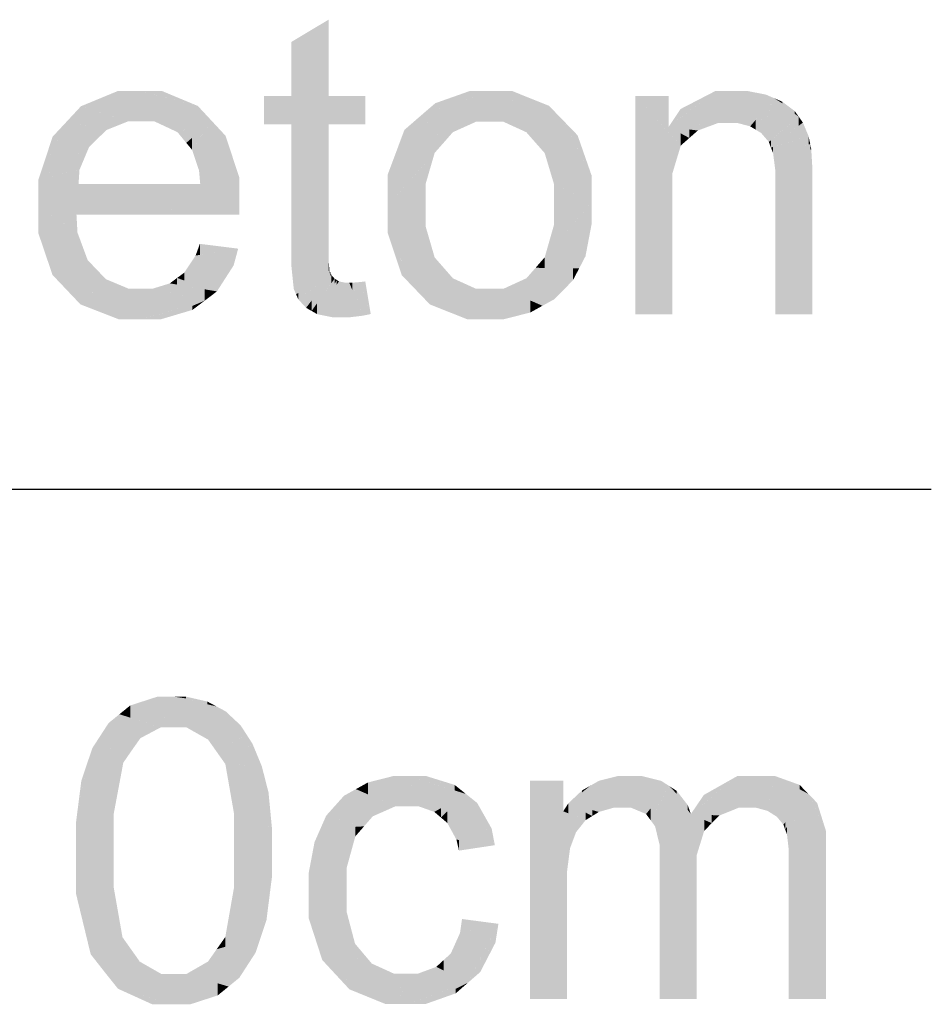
# Model space of a CAD drawing. Extents: x 64462 to 126444, y -56085 to -716.
# Tile 52 of 90: x 94880 to 95113, y -8853 to -8601. Entities that reach past the tile are written whole.
import ezdxf

# ---------------------------------------------------------------- set-up
doc = ezdxf.new("R2010")
doc.units = 0
doc.header["$LTSCALE"] = 11.25

# ---------------------------------------------------------------- blocks, each defined once
blk = doc.blocks.new('DwgObject-55396215-3381')
at = {"linetype": 'Continuous'}
for points in [[(50166.03, 18811.8), (50156.56, 18804.49), (50166.03, 18831.27)], [(50156.56, 18804.49), (50156.56, 18811.8), (50166.03, 18831.27)], [(50156.56, 18811.8), (50156.56, 18825.6), (50166.03, 18831.27)], [(50112.13, 18811.55), (50102.74, 18809.15), (50112.13, 18813.03)], [(50112.13, 18811.55), (50112.13, 18813.03), (50117.9, 18813.03)], [(50117.9, 18805.26), (50114.71, 18805.26), (50117.9, 18813.03)], [(50114.71, 18805.26), (50114.71, 18812.22), (50117.9, 18813.03)], [(50117.9, 18805.26), (50117.9, 18813.03), (50117.97, 18805.26)], [(50121.56, 18805.26), (50117.9, 18813.03), (50121.56, 18808.99)], [(50127.41, 18802.53), (50117.9, 18813.03), (50127.41, 18809.07)], [(50132.62, 18806.89), (50117.9, 18813.03), (50132.62, 18809.22)], [(50123.49, 18811.59), (50117.9, 18813.03), (50123.49, 18813.03)], [(50117.97, 18805.26), (50117.9, 18813.03), (50117.97, 18812.9)], [(50117.97, 18805.26), (50117.97, 18812.9), (50121.56, 18805.26)], [(50123.49, 18811.59), (50123.49, 18813.03), (50132.62, 18809.22)], [(50202.09, 18811.21), (50189.73, 18806.84), (50202.09, 18813.03)], [(50193.33, 18808.64), (50193.33, 18809.93), (50202.09, 18813.03)], [(50202.09, 18811.21), (50202.09, 18813.03), (50207.26, 18813.03)], [(50207.26, 18805.18), (50203.71, 18805.18), (50207.26, 18813.03)], [(50203.71, 18805.18), (50203.71, 18811.78), (50207.26, 18813.03)], [(50210.75, 18805.18), (50207.26, 18813.03), (50210.75, 18809.1)], [(50216.58, 18802.52), (50207.26, 18813.03), (50216.58, 18809.29)], [(50222.39, 18806.96), (50207.26, 18813.03), (50222.39, 18809.26)], [(50213, 18811.6), (50207.26, 18813.03), (50213, 18813.03)], [(50207.26, 18805.18), (50207.26, 18813.03), (50210.75, 18805.18)], [(50213, 18811.6), (50213, 18813.03), (50222.39, 18809.26)], [(50264.89, 18810.04), (50252.97, 18803.87), (50264.89, 18813.03)], [(50256.03, 18806.23), (50256.03, 18808.45), (50264.89, 18813.03)], [(50264.89, 18810.04), (50264.89, 18813.03), (50270.68, 18813.03)], [(50265.64, 18804.87), (50265.64, 18810.43), (50270.68, 18813.03)], [(50268.65, 18804.87), (50268.65, 18809.75), (50270.68, 18813.03)], [(50270.54, 18804.87), (50270.54, 18812.48), (50270.68, 18813.03)], [(50270.68, 18804.83), (50270.54, 18804.87), (50270.68, 18813.03)], [(50273.19, 18805.83), (50270.68, 18813.03), (50273.19, 18813.03)], [(50270.68, 18804.83), (50270.68, 18813.03), (50273.82, 18804.02)], [(50273.82, 18804.02), (50273.19, 18813.03), (50273.82, 18812.91)], [(50273.19, 18805.83), (50273.19, 18813.03), (50273.82, 18804.02)], [(50273.82, 18804.02), (50273.82, 18812.91), (50277.82, 18812.13)], [(50114.71, 18805.26), (50102.74, 18809.15), (50114.71, 18812.22)], [(50156.56, 18804.49), (50149.56, 18811.8), (50156.56, 18811.8)], [(50149.56, 18804.49), (50149.56, 18811.8), (50156.56, 18804.49)], [(50166.03, 18804.49), (50156.56, 18804.49), (50166.03, 18811.8)], [(50166.03, 18804.49), (50166.03, 18811.8), (50175.43, 18804.49)], [(50175.43, 18804.49), (50166.03, 18811.8), (50175.43, 18811.8)], [(50203.71, 18805.18), (50189.73, 18806.84), (50203.71, 18811.78)], [(50252.97, 18803.87), (50244.42, 18811.8), (50252.97, 18811.8)], [(50253.89, 18791.83), (50244.42, 18811.8), (50253.89, 18801.49)], [(50252.97, 18802.5), (50244.42, 18811.8), (50252.97, 18803.87)], [(50253.89, 18786.47), (50244.42, 18811.8), (50253.89, 18791.83)], [(50244.42, 18755.98), (50244.42, 18811.8), (50253.89, 18786.47)], [(50265.64, 18804.87), (50252.97, 18803.87), (50265.64, 18810.43)], [(50270.54, 18804.87), (50268.65, 18804.87), (50270.54, 18812.48)], [(50277.82, 18808.73), (50273.82, 18804.02), (50277.82, 18812.13)], [(50275.23, 18803.16), (50275.23, 18805.67), (50279.92, 18811.22)], [(50276.63, 18802.31), (50276.63, 18805.56), (50279.92, 18811.22)], [(50277.82, 18808.73), (50277.82, 18812.13), (50279.92, 18811.22)], [(50278.58, 18800.02), (50278.58, 18807.58), (50279.92, 18811.22)], [(50279.92, 18801.16), (50278.58, 18800.02), (50279.92, 18811.22)], [(50279.92, 18801.16), (50279.92, 18811.22), (50286.24, 18806.47)], [(50285.19, 18807.25), (50279.92, 18811.22), (50285.19, 18807.94)], [(50282.03, 18809.9), (50279.92, 18811.22), (50282.03, 18810.31)], [(50282.03, 18809.9), (50282.03, 18810.31), (50285.19, 18807.94)], [(50102.74, 18804.48), (50099.12, 18805.26), (50102.74, 18809.15)], [(50109.25, 18803.08), (50102.74, 18809.15), (50109.25, 18807.03)], [(50102.74, 18804.48), (50102.74, 18809.15), (50109.25, 18803.08)], [(50121.56, 18805.26), (50121.56, 18808.99), (50127.41, 18802.53)], [(50127.41, 18802.53), (50127.41, 18809.07), (50136.16, 18805.42)], [(50132.62, 18806.89), (50132.62, 18809.22), (50136.16, 18805.42)], [(50193.33, 18808.64), (50189.73, 18806.84), (50193.33, 18809.93)], [(50210.75, 18805.18), (50210.75, 18809.1), (50216.58, 18802.52)], [(50216.58, 18802.52), (50216.58, 18809.29), (50226.04, 18805.5)], [(50222.39, 18806.96), (50222.39, 18809.26), (50226.04, 18805.5)], [(50256.03, 18806.23), (50252.97, 18803.87), (50256.03, 18808.45)], [(50268.65, 18804.87), (50265.64, 18804.87), (50268.65, 18809.75)], [(50285.19, 18807.25), (50285.19, 18807.94), (50286.24, 18806.47)], [(50099.12, 18795.08), (50091.88, 18790.45), (50099.12, 18805.26)], [(50095.5, 18797.86), (50095.5, 18801.38), (50099.12, 18805.26)], [(50099.12, 18795.08), (50099.12, 18805.26), (50104.81, 18798.72)], [(50104.81, 18798.72), (50099.12, 18805.26), (50104.81, 18804.03)], [(50109.25, 18803.08), (50109.25, 18807.03), (50114.71, 18805.26)], [(50129.66, 18799.79), (50129.66, 18803.27), (50136.16, 18805.42)], [(50131.13, 18798.04), (50131.13, 18801.07), (50136.16, 18805.42)], [(50132.92, 18792.76), (50132.92, 18800.65), (50136.16, 18805.42)], [(50136.16, 18792.17), (50132.92, 18792.76), (50136.16, 18805.42)], [(50136.16, 18792.17), (50136.16, 18805.42), (50143.24, 18790.89)], [(50139.7, 18798.15), (50136.16, 18805.42), (50139.7, 18801.61)], [(50189.73, 18793.43), (50181.13, 18783.89), (50189.73, 18806.84)], [(50185.43, 18795.36), (50185.43, 18803.11), (50189.73, 18806.84)], [(50193.16, 18797.23), (50189.73, 18806.84), (50193.16, 18802.7)], [(50189.73, 18793.43), (50189.73, 18806.84), (50193.16, 18797.23)], [(50197.83, 18802.53), (50189.73, 18806.84), (50197.83, 18805.88)], [(50195.5, 18799.88), (50189.73, 18806.84), (50195.5, 18803.77)], [(50197.83, 18802.53), (50197.83, 18805.88), (50203.71, 18805.18)], [(50218.93, 18799.85), (50218.93, 18803.26), (50226.04, 18805.5)], [(50221.28, 18797.19), (50221.28, 18801.72), (50226.04, 18805.5)], [(50223.63, 18789.36), (50223.63, 18801.29), (50226.04, 18805.5)], [(50226.04, 18788.2), (50223.63, 18789.36), (50226.04, 18805.5)], [(50226.04, 18788.2), (50226.04, 18805.5), (50233.33, 18784.68)], [(50233.33, 18784.68), (50226.04, 18805.5), (50233.33, 18791.32)], [(50229.69, 18798.41), (50226.04, 18805.5), (50229.69, 18801.73)], [(50275.23, 18803.16), (50273.82, 18804.02), (50275.23, 18805.67)], [(50276.63, 18802.31), (50275.23, 18803.16), (50276.63, 18805.56)], [(50278.58, 18800.02), (50276.63, 18802.31), (50278.58, 18807.58)], [(50286.24, 18804.17), (50279.13, 18798.59), (50286.24, 18806.47)], [(50279.13, 18798.59), (50279.13, 18800.48), (50286.24, 18806.47)], [(50286.24, 18804.17), (50286.24, 18806.47), (50287.29, 18804.99)], [(50104.81, 18798.72), (50104.81, 18804.03), (50109.25, 18803.08)], [(50129.66, 18799.79), (50127.41, 18802.53), (50129.66, 18803.27)], [(50156.56, 18772.32), (50156.56, 18804.49), (50166.03, 18804.49)], [(50166.03, 18771.8), (50156.56, 18772.32), (50166.03, 18804.49)], [(50185.43, 18795.36), (50181.13, 18783.89), (50185.43, 18803.11)], [(50181.13, 18783.89), (50181.13, 18791.63), (50185.43, 18803.11)], [(50193.16, 18797.23), (50193.16, 18802.7), (50195.5, 18799.88)], [(50195.5, 18799.88), (50195.5, 18803.77), (50197.83, 18802.53)], [(50218.93, 18799.85), (50216.58, 18802.52), (50218.93, 18803.26)], [(50260.45, 18802.95), (50252.97, 18803.87), (50260.45, 18804.46)], [(50252.97, 18802.5), (50252.97, 18803.87), (50256.08, 18799.11)], [(50258.26, 18801.03), (50252.97, 18803.87), (50258.26, 18803.22)], [(50256.08, 18799.11), (50252.97, 18803.87), (50256.08, 18802.21)], [(50258.26, 18801.03), (50258.26, 18803.22), (50260.45, 18802.95)], [(50260.45, 18802.95), (50260.45, 18804.46), (50265.64, 18804.87)], [(50287.29, 18801.06), (50279.13, 18798.59), (50287.29, 18804.99)], [(50287.29, 18801.06), (50287.29, 18804.99), (50288.75, 18801.5)], [(50095.5, 18797.86), (50091.88, 18790.45), (50095.5, 18801.38)], [(50131.13, 18798.04), (50129.66, 18799.79), (50131.13, 18801.07)], [(50132.92, 18792.76), (50131.13, 18798.04), (50132.92, 18800.65)], [(50139.7, 18798.15), (50139.7, 18801.61), (50143.24, 18790.89)], [(50221.28, 18797.19), (50218.93, 18799.85), (50221.28, 18801.72)], [(50223.63, 18789.36), (50221.28, 18797.19), (50223.63, 18801.29)], [(50229.69, 18798.41), (50229.69, 18801.73), (50233.33, 18791.32)], [(50253.89, 18791.83), (50253.89, 18801.49), (50256.08, 18799.11)], [(50256.08, 18799.11), (50256.08, 18802.21), (50258.26, 18801.03)], [(50279.13, 18798.59), (50278.58, 18800.02), (50279.13, 18800.48)], [(50279.68, 18797.15), (50279.68, 18798.75), (50288.75, 18801.5)], [(50288.75, 18799.38), (50279.68, 18797.15), (50288.75, 18801.5)], [(50288.75, 18799.38), (50288.75, 18801.5), (50289.17, 18799.48)], [(50102.36, 18792.89), (50102.36, 18797.15), (50104.81, 18798.72)], [(50279.68, 18797.15), (50279.13, 18798.59), (50279.68, 18798.75)], [(50289.17, 18798.01), (50280.23, 18792.83), (50289.17, 18799.48)], [(50280.23, 18792.83), (50280.23, 18797.29), (50289.17, 18799.48)], [(50289.43, 18793.55), (50280.23, 18792.83), (50289.43, 18798.16)], [(50289.17, 18798.01), (50289.17, 18799.48), (50289.43, 18798.16)], [(50289.43, 18793.55), (50289.43, 18798.16), (50289.7, 18793.57)], [(50102.36, 18792.89), (50091.88, 18790.45), (50102.36, 18797.15)], [(50190.83, 18789.23), (50190.83, 18794.64), (50193.16, 18797.23)], [(50280.23, 18792.83), (50279.68, 18797.15), (50280.23, 18797.29)], [(50102.12, 18789.24), (50091.88, 18790.45), (50102.12, 18792.83)], [(50102.12, 18789.24), (50102.12, 18792.83), (50102.36, 18792.89)], [(50133.23, 18789.24), (50132.92, 18792.76), (50133.23, 18792.7)], [(50133.23, 18789.24), (50133.23, 18792.7), (50143.24, 18790.89)], [(50190.83, 18789.23), (50181.13, 18783.89), (50190.83, 18794.64)], [(50289.7, 18790.28), (50280.23, 18789.94), (50289.7, 18793.57)], [(50280.23, 18789.94), (50280.23, 18792.83), (50289.7, 18793.57)], [(50091.88, 18783.42), (50091.88, 18790.45), (50102.12, 18789.24)], [(50143.24, 18783.98), (50133.23, 18789.24), (50143.24, 18790.89)], [(50280.23, 18755.98), (50280.23, 18789.94), (50289.7, 18790.28)], [(50289.7, 18755.98), (50280.23, 18755.98), (50289.7, 18790.28)], [(50102.12, 18783.53), (50091.88, 18783.42), (50102.12, 18789.24)], [(50133.23, 18785.26), (50102.12, 18789.24), (50133.23, 18789.24)], [(50102.12, 18783.53), (50102.12, 18789.24), (50143.24, 18783.98)], [(50133.23, 18785.26), (50133.23, 18789.24), (50143.24, 18783.98)], [(50190.83, 18783.88), (50181.13, 18783.89), (50190.83, 18789.23)], [(50223.63, 18784.19), (50223.63, 18789.36), (50233.33, 18784.68)], [(50253.89, 18755.98), (50244.42, 18755.98), (50253.89, 18786.47)], [(50143.24, 18783.56), (50091.88, 18783.42), (50143.24, 18783.98)], [(50143.22, 18782.3), (50091.88, 18783.42), (50143.22, 18783.56)], [(50101.59, 18781.46), (50091.88, 18783.42), (50101.59, 18783.05)], [(50143.19, 18781.46), (50091.88, 18783.42), (50143.19, 18782.3)], [(50101.59, 18777.04), (50091.88, 18783.42), (50101.59, 18781.46)], [(50099.04, 18762.28), (50091.88, 18783.42), (50099.04, 18778.71)], [(50091.88, 18776.62), (50091.88, 18783.42), (50099.04, 18762.28)], [(50101.59, 18781.46), (50101.59, 18783.05), (50143.19, 18781.46)], [(50143.22, 18782.3), (50143.22, 18783.56), (50143.24, 18783.56)], [(50190.83, 18778.52), (50181.13, 18783.89), (50190.83, 18783.88)], [(50188.34, 18762.25), (50181.13, 18783.89), (50188.34, 18779.9)], [(50181.13, 18776.83), (50181.13, 18783.89), (50188.34, 18762.25)], [(50223.63, 18773.29), (50223.63, 18778.71), (50233.33, 18784.68)], [(50223.63, 18778.71), (50223.63, 18784.19), (50233.33, 18784.68)], [(50230.11, 18767.74), (50230.11, 18780.89), (50233.33, 18784.68)], [(50231.72, 18770.83), (50231.72, 18776.21), (50233.33, 18784.68)], [(50233.33, 18779.29), (50231.72, 18770.83), (50233.33, 18784.68)], [(50101.59, 18777.04), (50101.59, 18781.46), (50101.85, 18776.87)], [(50143.19, 18781.46), (50143.19, 18782.3), (50143.22, 18782.3)], [(50230.11, 18767.74), (50221.29, 18770.55), (50230.11, 18780.89)], [(50099.04, 18762.28), (50099.04, 18778.71), (50101.85, 18776.87)], [(50188.34, 18762.25), (50188.34, 18779.9), (50190.83, 18778.52)], [(50190.83, 18766.51), (50188.34, 18762.25), (50190.83, 18778.52)], [(50190.83, 18766.51), (50190.83, 18778.52), (50193.16, 18770.51)], [(50223.63, 18773.29), (50221.29, 18770.55), (50223.63, 18778.71)], [(50095.46, 18766.05), (50091.88, 18776.62), (50095.46, 18769.45)], [(50101.85, 18766.2), (50099.04, 18762.28), (50101.85, 18776.87)], [(50101.85, 18766.2), (50101.85, 18776.87), (50104.45, 18769.84)], [(50184.73, 18766.01), (50181.13, 18776.83), (50184.73, 18769.54)], [(50231.72, 18770.83), (50230.11, 18767.74), (50231.72, 18776.21)], [(50133.13, 18771.17), (50132.05, 18770.99), (50133.13, 18773.99)], [(50132.05, 18767.92), (50132.05, 18770.99), (50142.93, 18772.76)], [(50133.13, 18771.17), (50133.13, 18773.99), (50142.93, 18772.76)], [(50137.5, 18761.84), (50137.5, 18770.35), (50142.93, 18772.76)], [(50141.77, 18768.48), (50141.77, 18770.44), (50142.93, 18772.76)], [(50132.05, 18767.92), (50129.14, 18766.63), (50132.05, 18770.99)], [(50137.5, 18761.84), (50129.14, 18766.63), (50137.5, 18770.35)], [(50141.77, 18768.48), (50137.5, 18761.84), (50141.77, 18770.44)], [(50156.56, 18768.05), (50156.56, 18772.32), (50166.03, 18771.8)], [(50166.03, 18769.77), (50156.56, 18768.05), (50166.03, 18771.8)], [(50193.16, 18766.02), (50188.34, 18762.25), (50193.16, 18770.51)], [(50193.16, 18766.02), (50193.16, 18770.51), (50195.5, 18767.85)], [(50221.29, 18767.84), (50218.96, 18767.87), (50221.29, 18770.55)], [(50221.29, 18767.84), (50221.29, 18770.55), (50230.11, 18767.74)], [(50095.46, 18766.05), (50095.46, 18769.45), (50099.04, 18762.28)], [(50102.62, 18758.51), (50102.62, 18767.29), (50104.45, 18769.84)], [(50104.45, 18762.41), (50102.62, 18758.51), (50104.45, 18769.84)], [(50106.78, 18762.64), (50102.62, 18758.51), (50106.78, 18767.4)], [(50104.45, 18762.41), (50104.45, 18769.84), (50106.78, 18767.4)], [(50106.78, 18762.64), (50106.78, 18767.4), (50109.12, 18764.96)], [(50157.72, 18761.13), (50156.56, 18768.05), (50157.72, 18768.26)], [(50157.14, 18762.46), (50156.56, 18768.05), (50157.14, 18764.59)], [(50166.03, 18766.99), (50157.72, 18761.13), (50166.03, 18769.77)], [(50157.72, 18761.13), (50157.72, 18768.26), (50166.03, 18769.77)], [(50166.03, 18766.99), (50166.03, 18769.77), (50166.28, 18767.17)], [(50184.73, 18766.01), (50184.73, 18769.54), (50188.34, 18762.25)], [(50195.5, 18764.46), (50188.34, 18762.25), (50195.5, 18767.85)], [(50195.5, 18764.46), (50195.5, 18767.85), (50197.83, 18765.18)], [(50218.96, 18763.46), (50216.62, 18765.2), (50218.96, 18767.87)], [(50218.96, 18763.46), (50218.96, 18767.87), (50223.8, 18759.86)], [(50223.8, 18759.86), (50218.96, 18767.87), (50223.8, 18766.24)], [(50228.49, 18764.66), (50218.96, 18767.87), (50228.49, 18767.76)], [(50228.49, 18764.66), (50228.49, 18767.76), (50230.11, 18767.74)], [(50102.62, 18758.51), (50099.04, 18762.28), (50102.62, 18767.29)], [(50109.12, 18756.96), (50102.62, 18758.51), (50109.12, 18764.96)], [(50114.94, 18758.57), (50109.12, 18764.96), (50114.94, 18762.52)], [(50109.12, 18756.96), (50109.12, 18764.96), (50118.43, 18754.74)], [(50127.3, 18763.58), (50125.46, 18763.89), (50127.3, 18765.26)], [(50129.14, 18764.64), (50127.3, 18765.26), (50129.14, 18766.63)], [(50127.3, 18763.58), (50127.3, 18765.26), (50137.5, 18761.84)], [(50129.14, 18764.64), (50129.14, 18766.63), (50137.5, 18761.84)], [(50166.28, 18766.43), (50157.72, 18761.13), (50166.28, 18767.17)], [(50166.53, 18765.88), (50157.72, 18761.13), (50166.53, 18766.59)], [(50158.29, 18759.8), (50158.29, 18761.44), (50166.77, 18766.01)], [(50160.29, 18757.65), (50160.29, 18761.26), (50166.77, 18766.01)], [(50161.7, 18756.84), (50161.7, 18759.48), (50166.77, 18766.01)], [(50166.77, 18763.96), (50161.7, 18756.84), (50166.77, 18766.01)], [(50167.58, 18763.77), (50163.12, 18756.02), (50167.58, 18765.09)], [(50163.12, 18756.02), (50163.12, 18758.83), (50167.58, 18765.09)], [(50166.28, 18766.43), (50166.28, 18767.17), (50166.53, 18766.59)], [(50166.53, 18765.88), (50166.53, 18766.59), (50166.77, 18766.01)], [(50166.77, 18763.96), (50166.77, 18766.01), (50167.58, 18765.09)], [(50167.58, 18763.77), (50167.58, 18765.09), (50168.14, 18764.75)], [(50197.83, 18758.48), (50188.34, 18762.25), (50197.83, 18765.18)], [(50203.71, 18758.67), (50197.83, 18765.18), (50203.71, 18762.52)], [(50197.83, 18758.48), (50197.83, 18765.18), (50207.26, 18754.74)], [(50216.62, 18759.95), (50210.77, 18762.52), (50216.62, 18765.2)], [(50220.71, 18758.16), (50216.62, 18765.2), (50220.71, 18762.16)], [(50216.62, 18759.95), (50216.62, 18765.2), (50220.71, 18758.16)], [(50223.8, 18759.86), (50223.8, 18766.24), (50228.49, 18764.66)], [(50114.94, 18758.57), (50114.94, 18762.52), (50118.43, 18754.74)], [(50118.43, 18754.74), (50114.94, 18762.52), (50118.43, 18762.52)], [(50118.43, 18754.74), (50118.43, 18762.52), (50118.43, 18762.52)], [(50118.43, 18754.76), (50118.43, 18754.74), (50118.43, 18762.52)], [(50118.43, 18754.76), (50118.43, 18762.52), (50121.03, 18762.52)], [(50121.03, 18755.52), (50118.43, 18754.74), (50121.03, 18762.52)], [(50125.46, 18761.51), (50121.03, 18762.52), (50125.46, 18763.89)], [(50121.03, 18755.52), (50121.03, 18762.52), (50134.38, 18759.47)], [(50134.38, 18759.47), (50125.46, 18763.89), (50134.38, 18762.37)], [(50125.46, 18761.51), (50125.46, 18763.89), (50134.38, 18759.47)], [(50134.38, 18759.47), (50134.38, 18762.37), (50137.5, 18761.84)], [(50157.14, 18762.46), (50157.14, 18764.59), (50157.72, 18761.13)], [(50168.14, 18763.56), (50163.12, 18756.02), (50168.14, 18764.75)], [(50167.11, 18755.21), (50167.11, 18762.02), (50168.69, 18764.4)], [(50168.69, 18755.21), (50167.11, 18755.21), (50168.69, 18764.4)], [(50168.14, 18763.56), (50168.14, 18764.75), (50168.69, 18764.4)], [(50168.69, 18755.21), (50168.69, 18764.4), (50169.68, 18755.21)], [(50169.68, 18755.21), (50168.69, 18764.4), (50169.68, 18764.19)], [(50169.68, 18755.21), (50169.68, 18764.19), (50170.29, 18764.06)], [(50170.29, 18755.21), (50169.68, 18755.21), (50170.29, 18764.06)], [(50171.25, 18755.21), (50170.29, 18764.06), (50171.25, 18764.06)], [(50170.29, 18755.21), (50170.29, 18764.06), (50171.25, 18755.21)], [(50171.25, 18755.21), (50171.25, 18764.06), (50171.33, 18764.06)], [(50171.33, 18755.21), (50171.25, 18755.21), (50171.33, 18764.06)], [(50172.11, 18762.18), (50171.33, 18764.06), (50172.11, 18764.06)], [(50171.33, 18755.21), (50171.33, 18764.06), (50174.82, 18755.63)], [(50174.16, 18757.69), (50172.11, 18764.06), (50174.16, 18764.23)], [(50172.11, 18762.18), (50172.11, 18764.06), (50174.82, 18755.63)], [(50175.43, 18760.31), (50174.16, 18764.23), (50175.43, 18764.39)], [(50174.82, 18755.63), (50174.16, 18764.23), (50174.82, 18762.18)], [(50174.16, 18757.69), (50174.16, 18764.23), (50174.82, 18755.63)], [(50175.43, 18760.31), (50175.43, 18764.39), (50176.81, 18756.05)], [(50203.71, 18758.67), (50203.71, 18762.52), (50207.26, 18754.74)], [(50207.26, 18754.74), (50203.71, 18762.52), (50207.26, 18762.52)], [(50207.26, 18754.74), (50207.26, 18762.52), (50210.77, 18762.52)], [(50210.77, 18754.74), (50207.26, 18754.74), (50210.77, 18762.52)], [(50210.77, 18754.74), (50210.77, 18762.52), (50210.9, 18754.74)], [(50210.9, 18754.74), (50210.77, 18762.52), (50210.9, 18762.41)], [(50217.63, 18756.45), (50210.77, 18762.52), (50217.63, 18759.51)], [(50210.9, 18754.74), (50210.9, 18762.41), (50217.63, 18756.45)], [(50158.29, 18759.8), (50157.72, 18761.13), (50158.29, 18761.44)], [(50160.29, 18757.65), (50158.29, 18759.8), (50160.29, 18761.26)], [(50167.11, 18755.21), (50163.12, 18756.02), (50167.11, 18762.02)], [(50174.82, 18755.63), (50174.82, 18762.18), (50176.81, 18756.05)], [(50191.95, 18758.5), (50188.34, 18762.25), (50191.95, 18760.82)], [(50191.95, 18758.5), (50191.95, 18760.82), (50207.26, 18754.74)], [(50220.71, 18758.16), (50220.71, 18762.16), (50223.8, 18759.86)], [(50112.32, 18754.74), (50102.62, 18758.51), (50112.32, 18756.2)], [(50123.28, 18754.74), (50123.28, 18756.18), (50134.38, 18759.47)], [(50131.25, 18757.11), (50123.28, 18754.74), (50131.25, 18758.14)], [(50131.25, 18757.11), (50131.25, 18758.14), (50134.38, 18759.47)], [(50161.7, 18756.84), (50160.29, 18757.65), (50161.7, 18759.48)], [(50163.12, 18756.02), (50161.7, 18756.84), (50163.12, 18758.83)], [(50201.41, 18754.74), (50191.95, 18758.5), (50201.41, 18756.18)], [(50217.63, 18756.45), (50217.63, 18759.51), (50220.71, 18758.16)], [(50112.32, 18754.74), (50112.32, 18756.2), (50118.43, 18754.74)], [(50123.28, 18754.74), (50118.43, 18754.74), (50123.28, 18756.18)], [(50201.41, 18754.74), (50201.41, 18756.18), (50207.26, 18754.74)], [(50122.3, 18651.03), (50115.34, 18656.03), (50122.3, 18658.28)], [(50123.14, 18650.43), (50122.3, 18658.28), (50123.14, 18658.28)], [(50122.3, 18651.03), (50122.3, 18658.28), (50123.14, 18650.43)], [(50123.14, 18650.43), (50123.14, 18658.28), (50126.49, 18658.28)], [(50126.39, 18650.43), (50123.14, 18650.43), (50126.39, 18658.04)], [(50126.39, 18650.43), (50126.39, 18658.04), (50126.49, 18658.28)], [(50126.49, 18650.43), (50126.39, 18650.43), (50126.49, 18658.28)], [(50129.7, 18650.43), (50126.49, 18658.28), (50129.7, 18654.25)], [(50135.23, 18647.31), (50126.49, 18658.28), (50135.23, 18656.28)], [(50135.03, 18656.33), (50126.49, 18658.28), (50135.03, 18657.04)], [(50129.59, 18657.83), (50126.49, 18658.28), (50129.59, 18658.28)], [(50126.49, 18650.43), (50126.49, 18658.28), (50129.7, 18650.43)], [(50129.59, 18657.83), (50129.59, 18658.28), (50135.03, 18657.04)], [(50135.03, 18656.33), (50135.03, 18657.04), (50137.37, 18655.79)], [(50115.34, 18652.91), (50112.57, 18653.79), (50115.34, 18656.03)], [(50115.34, 18652.91), (50115.34, 18656.03), (50123.14, 18650.43)], [(50129.7, 18650.43), (50129.7, 18654.25), (50135.23, 18647.31)], [(50135.23, 18647.31), (50135.23, 18656.28), (50137.37, 18655.79)], [(50137.37, 18644.28), (50135.23, 18647.31), (50137.37, 18655.79)], [(50137.44, 18644.18), (50137.37, 18655.79), (50137.44, 18655.75)], [(50137.37, 18644.28), (50137.37, 18655.79), (50137.44, 18644.18)], [(50137.44, 18644.18), (50137.44, 18655.75), (50139.71, 18654.54)], [(50139.71, 18646.69), (50137.44, 18644.18), (50139.71, 18654.54)], [(50139.71, 18646.69), (50139.71, 18654.54), (50143.56, 18650.94)], [(50112.57, 18650.22), (50109.81, 18651.54), (50112.57, 18653.79)], [(50112.57, 18650.22), (50112.57, 18653.79), (50117.94, 18647.67)], [(50117.94, 18647.67), (50112.57, 18653.79), (50117.94, 18652.08)], [(50117.94, 18647.67), (50117.94, 18652.08), (50123.14, 18650.43)], [(50109.81, 18645.04), (50105.64, 18645.12), (50109.81, 18651.54)], [(50115.99, 18644.92), (50109.81, 18651.54), (50115.99, 18648.6)], [(50109.81, 18645.04), (50109.81, 18651.54), (50115.99, 18644.92)], [(50143.56, 18647.72), (50137.44, 18644.18), (50143.56, 18650.94)], [(50143.56, 18647.72), (50143.56, 18650.94), (50145.08, 18648.59)], [(50115.99, 18644.92), (50115.99, 18648.6), (50117.94, 18647.67)], [(50145.08, 18645.12), (50139.65, 18641.06), (50145.08, 18648.59)], [(50139.65, 18641.06), (50139.65, 18645.46), (50145.08, 18648.59)], [(50145.08, 18645.12), (50145.08, 18648.59), (50146.59, 18646.24)], [(50105.64, 18641.42), (50104.24, 18640.95), (50105.64, 18645.12)], [(50113.56, 18641.4), (50104.24, 18640.95), (50113.56, 18644.1)], [(50105.64, 18641.42), (50105.64, 18645.12), (50115.99, 18644.92)], [(50113.56, 18641.4), (50113.56, 18644.1), (50115.99, 18644.92)], [(50139.65, 18641.06), (50137.44, 18644.18), (50139.65, 18645.46)], [(50146.59, 18640.66), (50139.65, 18641.06), (50146.59, 18646.24)], [(50146.59, 18640.66), (50146.59, 18646.24), (50148.96, 18640.52)], [(50104.24, 18629.39), (50101.43, 18625.78), (50104.24, 18640.95)], [(50102.83, 18633.36), (50102.83, 18636.77), (50104.24, 18640.95)], [(50104.24, 18629.39), (50104.24, 18640.95), (50113.56, 18641.4)], [(50111.13, 18628.41), (50111.13, 18638.27), (50113.56, 18641.4)], [(50148.96, 18637.48), (50139.65, 18641.06), (50148.96, 18640.52)], [(50141.86, 18628.44), (50139.65, 18641.06), (50141.86, 18640.21)], [(50141.86, 18628.44), (50141.86, 18640.21), (50149.83, 18637.15)], [(50148.96, 18637.48), (50148.96, 18640.52), (50149.83, 18637.15)], [(50111.13, 18628.41), (50101.43, 18625.78), (50111.13, 18638.27)], [(50102.83, 18633.36), (50101.43, 18625.78), (50102.83, 18636.77)], [(50149.83, 18633.25), (50141.86, 18628.44), (50149.83, 18637.15)], [(50149.83, 18633.25), (50149.83, 18637.15), (50150.69, 18633.77)], [(50182.73, 18630.6), (50176.08, 18636.34), (50182.73, 18638.03)], [(50183.13, 18630.26), (50182.73, 18638.03), (50183.13, 18638.03)], [(50182.73, 18630.6), (50182.73, 18638.03), (50183.13, 18630.26)], [(50186.32, 18630.26), (50183.13, 18630.26), (50186.32, 18638.03)], [(50183.13, 18630.26), (50183.13, 18638.03), (50186.32, 18638.03)], [(50186.32, 18630.26), (50186.32, 18638.03), (50186.69, 18630.26)], [(50189.05, 18630.26), (50186.32, 18638.03), (50189.05, 18634.31)], [(50193.07, 18628.83), (50186.32, 18638.03), (50193.07, 18635.93)], [(50198.27, 18634.32), (50186.32, 18638.03), (50198.27, 18635.73)], [(50190.85, 18637.16), (50186.32, 18638.03), (50190.85, 18638.03)], [(50186.69, 18630.26), (50186.32, 18638.03), (50186.69, 18636.97)], [(50186.69, 18630.26), (50186.69, 18636.97), (50189.05, 18630.26)], [(50190.85, 18637.16), (50190.85, 18638.03), (50198.27, 18635.73)], [(50226.02, 18628.98), (50217.55, 18636.8), (50226.02, 18636.8)], [(50217.55, 18580.98), (50217.55, 18636.8), (50226.02, 18628.98)], [(50235.17, 18633.42), (50233, 18635.55), (50235.17, 18636.79)], [(50238.81, 18629.87), (50235.17, 18636.79), (50238.81, 18637.7)], [(50235.17, 18633.42), (50235.17, 18636.79), (50238.81, 18629.87)], [(50240.13, 18629.87), (50238.81, 18629.87), (50240.13, 18638.03)], [(50238.81, 18629.87), (50238.81, 18637.7), (50240.13, 18638.03)], [(50240.8, 18629.87), (50240.13, 18638.03), (50240.8, 18636.37)], [(50242.91, 18631.14), (50240.13, 18638.03), (50242.91, 18638.03)], [(50240.13, 18629.87), (50240.13, 18638.03), (50240.8, 18629.87)], [(50242.91, 18631.14), (50242.91, 18638.03), (50243.43, 18629.87)], [(50246.01, 18631), (50242.91, 18638.03), (50246.01, 18638.03)], [(50243.43, 18629.87), (50242.91, 18638.03), (50243.43, 18636.87)], [(50243.43, 18629.87), (50243.43, 18636.87), (50247.2, 18628.29)], [(50247.2, 18628.29), (50246.01, 18638.03), (50247.2, 18637.73)], [(50246.01, 18631), (50246.01, 18638.03), (50247.2, 18628.29)], [(50247.2, 18628.29), (50247.2, 18637.73), (50251.09, 18636.75)], [(50251.09, 18633.05), (50247.2, 18628.29), (50251.09, 18636.75)], [(50251.09, 18633.05), (50251.09, 18636.75), (50253.07, 18635.47)], [(50270.6, 18635.03), (50258.66, 18628.29), (50270.6, 18638.03)], [(50261.97, 18631), (50261.97, 18633.16), (50270.6, 18638.03)], [(50270.6, 18635.03), (50270.6, 18638.03), (50275.91, 18638.03)], [(50270.83, 18629.87), (50270.83, 18635.17), (50275.91, 18638.03)], [(50273.77, 18629.87), (50273.77, 18634.6), (50275.91, 18638.03)], [(50275.4, 18629.87), (50275.4, 18636.09), (50275.91, 18638.03)], [(50275.91, 18629.73), (50275.4, 18629.87), (50275.91, 18638.03)], [(50278.23, 18629.11), (50275.91, 18638.03), (50278.23, 18638.03)], [(50275.91, 18629.73), (50275.91, 18638.03), (50278.23, 18629.11)], [(50278.23, 18629.11), (50278.23, 18638.03), (50280.06, 18638.03)], [(50280.06, 18627.95), (50279.44, 18628.35), (50280.06, 18638.03)], [(50279.44, 18628.35), (50279.44, 18634.99), (50280.06, 18638.03)], [(50280.06, 18627.95), (50280.06, 18638.03), (50280.65, 18627.58)], [(50280.65, 18627.58), (50280.06, 18638.03), (50280.65, 18637.72)], [(50286.46, 18634.63), (50280.06, 18638.03), (50286.46, 18635.73)], [(50280.65, 18627.58), (50280.65, 18637.72), (50288.69, 18633.44)], [(50173.03, 18630.77), (50169.98, 18632.95), (50173.03, 18634.65)], [(50176.08, 18633.32), (50173.03, 18634.65), (50176.08, 18636.34)], [(50173.03, 18630.77), (50173.03, 18634.65), (50177.34, 18627.7)], [(50177.34, 18627.7), (50173.03, 18634.65), (50177.34, 18632.77)], [(50176.08, 18633.32), (50176.08, 18636.34), (50183.13, 18630.26)], [(50189.05, 18630.26), (50189.05, 18634.31), (50193.07, 18628.83)], [(50193.07, 18628.83), (50193.07, 18635.93), (50201.15, 18633.42)], [(50198.27, 18634.32), (50198.27, 18635.73), (50201.15, 18633.42)], [(50233, 18629.42), (50227.33, 18631.02), (50233, 18635.55)], [(50230.82, 18633.81), (50227.33, 18631.02), (50230.82, 18634.3)], [(50230.82, 18633.81), (50230.82, 18634.3), (50233, 18635.55)], [(50233, 18629.42), (50233, 18635.55), (50235.13, 18628.82)], [(50235.13, 18628.82), (50233, 18635.55), (50235.13, 18633.46)], [(50240.8, 18629.87), (50240.8, 18636.37), (50243.43, 18629.87)], [(50248.35, 18626.72), (50248.35, 18629.7), (50253.07, 18635.47)], [(50249.51, 18625.14), (50249.51, 18628.86), (50253.07, 18635.47)], [(50250.66, 18620.41), (50250.66, 18628.48), (50253.07, 18635.47)], [(50253.07, 18622.78), (50250.66, 18620.41), (50253.07, 18635.47)], [(50253.07, 18622.78), (50253.07, 18635.47), (50258.66, 18628.29)], [(50257.84, 18629.34), (50253.07, 18635.47), (50257.84, 18630.6)], [(50255.05, 18633.45), (50253.07, 18635.47), (50255.05, 18634.18)], [(50255.05, 18633.45), (50255.05, 18634.18), (50257.84, 18630.6)], [(50270.83, 18629.87), (50258.66, 18628.29), (50270.83, 18635.17)], [(50273.77, 18629.87), (50270.83, 18629.87), (50273.77, 18634.6)], [(50275.4, 18629.87), (50273.77, 18629.87), (50275.4, 18636.09)], [(50279.44, 18628.35), (50278.23, 18629.11), (50279.44, 18634.99)], [(50286.46, 18634.63), (50286.46, 18635.73), (50288.69, 18633.44)], [(50150.69, 18625.01), (50141.86, 18628.44), (50150.69, 18633.77)], [(50150.69, 18625.01), (50150.69, 18633.77), (50151.56, 18624.67)], [(50169.98, 18626.59), (50165.43, 18627.87), (50169.98, 18632.95)], [(50175.11, 18625.14), (50169.98, 18632.95), (50175.11, 18629.29)], [(50169.98, 18626.59), (50169.98, 18632.95), (50175.11, 18625.14)], [(50177.34, 18627.7), (50177.34, 18632.77), (50183.13, 18630.26)], [(50194.74, 18627.41), (50194.74, 18629.78), (50201.15, 18633.42)], [(50196.4, 18625.99), (50196.4, 18628.97), (50201.15, 18633.42)], [(50198.72, 18621.75), (50198.72, 18629.62), (50201.15, 18633.42)], [(50201.15, 18621.4), (50198.72, 18621.75), (50201.15, 18633.42)], [(50201.15, 18621.4), (50201.15, 18633.42), (50208.54, 18620.32)], [(50207.73, 18621.76), (50201.15, 18633.42), (50207.73, 18624.57)], [(50204.03, 18629.54), (50201.15, 18633.42), (50204.03, 18631.11)], [(50235.13, 18628.82), (50235.13, 18633.46), (50238.81, 18629.87)], [(50261.97, 18631), (50258.66, 18628.29), (50261.97, 18633.16)], [(50282.31, 18625.57), (50282.31, 18628.8), (50288.69, 18633.44)], [(50282.77, 18624.32), (50282.77, 18626.14), (50288.69, 18633.44)], [(50283.23, 18623.08), (50283.23, 18625.03), (50288.69, 18633.44)], [(50283.69, 18618.99), (50283.69, 18623.95), (50288.69, 18633.44)], [(50288.69, 18619.14), (50283.69, 18618.99), (50288.69, 18633.44)], [(50288.69, 18619.14), (50288.69, 18633.44), (50293.16, 18619.28)], [(50293.16, 18619.28), (50288.69, 18633.44), (50293.16, 18624.06)], [(50290.93, 18628.75), (50288.69, 18633.44), (50290.93, 18631.14)], [(50175.11, 18625.14), (50175.11, 18629.29), (50177.34, 18627.7)], [(50194.74, 18627.41), (50193.07, 18628.83), (50194.74, 18629.78)], [(50196.4, 18625.99), (50194.74, 18627.41), (50196.4, 18628.97)], [(50198.72, 18621.75), (50196.4, 18625.99), (50198.72, 18629.62)], [(50204.03, 18629.54), (50204.03, 18631.11), (50207.73, 18624.57)], [(50226.02, 18580.98), (50217.55, 18580.98), (50226.02, 18628.98)], [(50227.33, 18628.46), (50226.02, 18628.98), (50227.33, 18631.02)], [(50226.02, 18580.98), (50226.02, 18628.98), (50227.02, 18580.98)], [(50229.3, 18623.64), (50226.02, 18628.98), (50229.3, 18627.68)], [(50228.54, 18621.62), (50226.02, 18628.98), (50228.54, 18624.88)], [(50227.78, 18619.59), (50226.02, 18628.98), (50227.78, 18623.84)], [(50227.02, 18613.76), (50226.02, 18628.98), (50227.02, 18623.64)], [(50227.02, 18609.94), (50226.02, 18628.98), (50227.02, 18613.76)], [(50227.02, 18580.98), (50226.02, 18628.98), (50227.02, 18609.94)], [(50233.44, 18627.77), (50227.33, 18631.02), (50233.44, 18629.3)], [(50231.75, 18626.72), (50227.33, 18631.02), (50231.75, 18628.67)], [(50227.33, 18628.46), (50227.33, 18631.02), (50231.75, 18626.72)], [(50233.44, 18627.77), (50233.44, 18629.3), (50235.13, 18628.82)], [(50248.35, 18626.72), (50247.2, 18628.29), (50248.35, 18629.7)], [(50257.84, 18629.34), (50257.84, 18630.6), (50258.66, 18628.29)], [(50265.95, 18627.91), (50258.66, 18628.29), (50265.95, 18629.24)], [(50265.95, 18627.91), (50265.95, 18629.24), (50270.83, 18629.87)], [(50290.93, 18628.75), (50290.93, 18631.14), (50293.16, 18624.06)], [(50101.43, 18618.95), (50101.43, 18625.78), (50111.13, 18628.41)], [(50111.13, 18618.94), (50101.43, 18618.95), (50111.13, 18628.41)], [(50141.86, 18618.94), (50141.86, 18628.44), (50151.56, 18624.67)], [(50165.43, 18624.57), (50163.94, 18624.48), (50165.43, 18627.87)], [(50165.43, 18624.57), (50165.43, 18627.87), (50175.11, 18625.14)], [(50229.3, 18623.64), (50229.3, 18627.68), (50231.75, 18626.72)], [(50231.75, 18626.72), (50231.75, 18628.67), (50233.44, 18627.77)], [(50249.51, 18625.14), (50248.35, 18626.72), (50249.51, 18628.86)], [(50250.66, 18620.41), (50249.51, 18625.14), (50250.66, 18628.48)], [(50250.66, 18617.25), (50250.66, 18620.41), (50258.66, 18628.29)], [(50258.66, 18621.98), (50250.66, 18617.25), (50258.66, 18628.29)], [(50258.66, 18621.98), (50258.66, 18628.29), (50262.07, 18624)], [(50264.01, 18625.95), (50258.66, 18628.29), (50264.01, 18628.01)], [(50262.07, 18624), (50258.66, 18628.29), (50262.07, 18626.8)], [(50262.07, 18624), (50262.07, 18626.8), (50264.01, 18625.95)], [(50264.01, 18625.95), (50264.01, 18628.01), (50265.95, 18627.91)], [(50282.31, 18625.57), (50280.65, 18627.58), (50282.31, 18628.8)], [(50151.56, 18618.95), (50141.86, 18618.94), (50151.56, 18624.67)], [(50163.94, 18612.16), (50160.95, 18608.68), (50163.94, 18624.48)], [(50162.45, 18616.58), (50162.45, 18621.1), (50163.94, 18624.48)], [(50172.88, 18622.58), (50163.94, 18624.48), (50172.88, 18625.01)], [(50163.94, 18612.16), (50163.94, 18624.48), (50172.88, 18622.58)], [(50172.88, 18622.58), (50172.88, 18625.01), (50175.11, 18625.14)], [(50207.73, 18621.76), (50207.73, 18624.57), (50208.54, 18620.32)], [(50228.54, 18621.62), (50228.54, 18624.88), (50229.3, 18623.64)], [(50260.13, 18617.73), (50260.13, 18622.85), (50262.07, 18624)], [(50282.77, 18624.32), (50282.31, 18625.57), (50282.77, 18626.14)], [(50283.23, 18623.08), (50282.77, 18624.32), (50283.23, 18625.03)], [(50283.69, 18618.99), (50283.23, 18623.08), (50283.69, 18623.95)], [(50170.65, 18614.48), (50170.65, 18619.98), (50172.88, 18622.58)], [(50199.38, 18618.94), (50198.72, 18621.75), (50199.38, 18621.66)], [(50199.38, 18618.94), (50199.38, 18621.66), (50208.54, 18620.32)], [(50227.02, 18613.76), (50227.02, 18623.64), (50227.78, 18619.59)], [(50227.78, 18619.59), (50227.78, 18623.84), (50228.54, 18621.62)], [(50260.13, 18617.73), (50250.66, 18617.25), (50260.13, 18622.85)], [(50101.43, 18608.1), (50101.43, 18618.95), (50111.13, 18618.94)], [(50111.13, 18609.44), (50101.43, 18608.1), (50111.13, 18618.94)], [(50151.56, 18612.17), (50141.86, 18609.47), (50151.56, 18618.95)], [(50141.86, 18609.47), (50141.86, 18618.94), (50151.56, 18618.95)], [(50162.45, 18616.58), (50160.95, 18608.68), (50162.45, 18621.1)], [(50160.95, 18608.68), (50160.95, 18613.19), (50162.45, 18621.1)], [(50170.65, 18614.48), (50160.95, 18608.68), (50170.65, 18619.98)], [(50283.69, 18580.98), (50283.69, 18616.15), (50293.16, 18619.28)], [(50293.16, 18580.98), (50283.69, 18580.98), (50293.16, 18619.28)], [(50283.69, 18616.15), (50283.69, 18618.99), (50293.16, 18619.28)], [(50260.13, 18613.41), (50250.66, 18617.25), (50260.13, 18617.73)], [(50250.66, 18580.98), (50250.66, 18617.25), (50260.13, 18613.41)], [(50170.65, 18608.94), (50160.95, 18608.68), (50170.65, 18614.48)], [(50141.86, 18599.71), (50141.86, 18609.47), (50151.56, 18612.17)], [(50148.78, 18597.06), (50148.78, 18608.6), (50151.56, 18612.17)], [(50150.17, 18601.23), (50150.17, 18604.61), (50151.56, 18612.17)], [(50260.13, 18580.98), (50250.66, 18580.98), (50260.13, 18613.41)], [(50109.03, 18587.61), (50101.43, 18608.1), (50109.03, 18609.15)], [(50111.13, 18592.09), (50109.03, 18587.61), (50111.13, 18609.44)], [(50109.03, 18587.61), (50109.03, 18609.15), (50111.13, 18609.44)], [(50111.13, 18592.09), (50111.13, 18609.44), (50113.35, 18596.82)], [(50141.86, 18599.71), (50139.64, 18596.86), (50141.86, 18609.47)], [(50170.65, 18603.32), (50160.95, 18608.68), (50170.65, 18608.94)], [(50105.23, 18592.44), (50101.43, 18608.1), (50105.23, 18597.86)], [(50148.78, 18597.06), (50139.64, 18596.86), (50148.78, 18608.6)], [(50167.9, 18587.23), (50160.95, 18608.68), (50167.9, 18604.84)], [(50160.95, 18601.69), (50160.95, 18608.68), (50167.9, 18587.23)], [(50150.17, 18601.23), (50148.78, 18597.06), (50150.17, 18604.61)], [(50167.9, 18587.23), (50167.9, 18604.84), (50170.65, 18603.32)], [(50164.43, 18590.97), (50160.95, 18601.69), (50164.43, 18594.46)], [(50170.65, 18591.68), (50167.9, 18587.23), (50170.65, 18603.32)], [(50170.65, 18591.68), (50170.65, 18603.32), (50172.8, 18595.16)], [(50200.15, 18598.03), (50199.65, 18597.91), (50200.15, 18601.46)], [(50200.15, 18598.03), (50200.15, 18601.46), (50209.46, 18600.23)], [(50199.65, 18594.12), (50199.65, 18597.91), (50209.46, 18600.23)], [(50201.67, 18585.18), (50201.67, 18595.38), (50209.46, 18600.23)], [(50204.81, 18587.9), (50204.81, 18591.23), (50209.46, 18600.23)], [(50208.7, 18595.42), (50208.7, 18598.21), (50209.46, 18600.23)], [(50105.23, 18592.44), (50105.23, 18597.86), (50109.03, 18587.61)], [(50113.35, 18591.63), (50109.03, 18587.61), (50113.35, 18596.82)], [(50113.35, 18591.63), (50113.35, 18596.82), (50115.56, 18593.7)], [(50139.64, 18594.37), (50137.43, 18593.72), (50139.64, 18596.86)], [(50147.39, 18592.88), (50137.43, 18593.72), (50147.39, 18596.65)], [(50139.64, 18594.37), (50139.64, 18596.86), (50148.78, 18597.06)], [(50147.39, 18592.88), (50147.39, 18596.65), (50148.78, 18597.06)], [(50199.65, 18594.12), (50197.29, 18592.65), (50199.65, 18597.91)], [(50208.7, 18595.42), (50204.81, 18587.9), (50208.7, 18598.21)], [(50164.43, 18590.97), (50164.43, 18594.46), (50167.9, 18587.23)], [(50172.8, 18590.97), (50167.9, 18587.23), (50172.8, 18595.16)], [(50172.8, 18590.97), (50172.8, 18595.16), (50174.95, 18592.61)], [(50201.67, 18585.18), (50197.29, 18592.65), (50201.67, 18595.38)], [(50115.56, 18589.82), (50109.03, 18587.61), (50115.56, 18593.7)], [(50115.56, 18589.82), (50115.56, 18593.7), (50117.78, 18590.57)], [(50137.43, 18589.44), (50135.21, 18590.58), (50137.43, 18593.72)], [(50137.43, 18589.44), (50137.43, 18593.72), (50143.23, 18586.45)], [(50143.23, 18586.45), (50137.43, 18593.72), (50143.23, 18593.23)], [(50143.23, 18586.45), (50143.23, 18593.23), (50147.39, 18592.88)], [(50174.95, 18589.4), (50167.9, 18587.23), (50174.95, 18592.61)], [(50174.95, 18589.4), (50174.95, 18592.61), (50177.1, 18590.07)], [(50197.29, 18589.22), (50195.43, 18590.94), (50197.29, 18592.65)], [(50197.29, 18589.22), (50197.29, 18592.65), (50201.67, 18585.18)], [(50204.81, 18587.9), (50201.67, 18585.18), (50204.81, 18591.23)], [(50117.78, 18583.63), (50109.03, 18587.61), (50117.78, 18590.57)], [(50123.24, 18583.73), (50117.78, 18590.57), (50123.24, 18587.44)], [(50117.78, 18583.63), (50117.78, 18590.57), (50126.49, 18579.67)], [(50135.21, 18585.78), (50129.75, 18587.44), (50135.21, 18590.58)], [(50140.47, 18584.19), (50135.21, 18590.58), (50140.47, 18587.88)], [(50135.21, 18585.78), (50135.21, 18590.58), (50140.47, 18584.19)], [(50177.1, 18583.48), (50167.9, 18587.23), (50177.1, 18590.07)], [(50182.7, 18583.77), (50177.1, 18590.07), (50182.7, 18587.52)], [(50177.1, 18583.48), (50177.1, 18590.07), (50186.28, 18579.74)], [(50193.57, 18586.67), (50188.94, 18587.52), (50193.57, 18589.23)], [(50195.43, 18588.3), (50193.57, 18589.23), (50195.43, 18590.94)], [(50193.57, 18586.67), (50193.57, 18589.23), (50201.67, 18585.18)], [(50195.43, 18588.3), (50195.43, 18590.94), (50201.67, 18585.18)], [(50112.21, 18583.64), (50109.03, 18587.61), (50112.21, 18586.17)], [(50123.24, 18583.73), (50123.24, 18587.44), (50126.49, 18579.67)], [(50126.49, 18579.67), (50123.24, 18587.44), (50126.49, 18587.44)], [(50126.49, 18579.67), (50126.49, 18587.44), (50129.75, 18587.44)], [(50129.75, 18579.67), (50126.49, 18579.67), (50129.75, 18587.44)], [(50129.75, 18579.67), (50129.75, 18587.44), (50130.72, 18579.67)], [(50130.72, 18579.67), (50129.75, 18587.44), (50130.72, 18586.77)], [(50137.7, 18581.93), (50129.75, 18587.44), (50137.7, 18585.03)], [(50130.72, 18579.67), (50130.72, 18586.77), (50137.7, 18581.93)], [(50140.47, 18584.19), (50140.47, 18587.88), (50143.23, 18586.45)], [(50171.38, 18583.48), (50167.9, 18587.23), (50171.38, 18585.81)], [(50182.7, 18583.77), (50182.7, 18587.52), (50186.28, 18579.74)], [(50186.16, 18580.01), (50182.7, 18587.52), (50186.16, 18587.52)], [(50186.28, 18579.74), (50186.16, 18587.52), (50186.28, 18587.52)], [(50186.16, 18580.01), (50186.16, 18587.52), (50186.28, 18579.74)], [(50186.28, 18579.74), (50186.28, 18587.52), (50188.94, 18587.52)], [(50188.94, 18580.68), (50186.28, 18579.74), (50188.94, 18587.52)], [(50188.94, 18580.68), (50188.94, 18587.52), (50201.67, 18585.18)], [(50112.21, 18583.64), (50112.21, 18586.17), (50126.49, 18579.67)], [(50137.7, 18581.93), (50137.7, 18585.03), (50140.47, 18584.19)], [(50171.38, 18583.48), (50171.38, 18585.81), (50186.28, 18579.74)], [(50190.85, 18579.74), (50190.85, 18581.35), (50201.67, 18585.18)], [(50198.54, 18582.46), (50198.54, 18583.61), (50201.67, 18585.18)], [(50120.94, 18579.67), (50112.21, 18583.64), (50120.94, 18581.21)], [(50120.94, 18579.67), (50120.94, 18581.21), (50126.49, 18579.67)], [(50180.57, 18579.74), (50171.38, 18583.48), (50180.57, 18581.18)], [(50180.57, 18579.74), (50180.57, 18581.18), (50186.28, 18579.74)], [(50190.85, 18579.74), (50186.28, 18579.74), (50190.85, 18581.35)], [(50198.54, 18582.46), (50190.85, 18579.74), (50198.54, 18583.61)]]:
    blk.add_hatch(color=1, dxfattribs=at).paths.add_polyline_path(points)
at = {"color": 1, "linetype": 'Continuous'}
blk.add_line((49662.13, 18711.3), (50320.12, 18711.3), dxfattribs=at)

msp = doc.modelspace()

# ---------------------------------------------------------------- block references
msp.add_blockref('DwgObject-55396215-3381', (44793.1, -27432.61))

doc.saveas('drawing.dxf')
